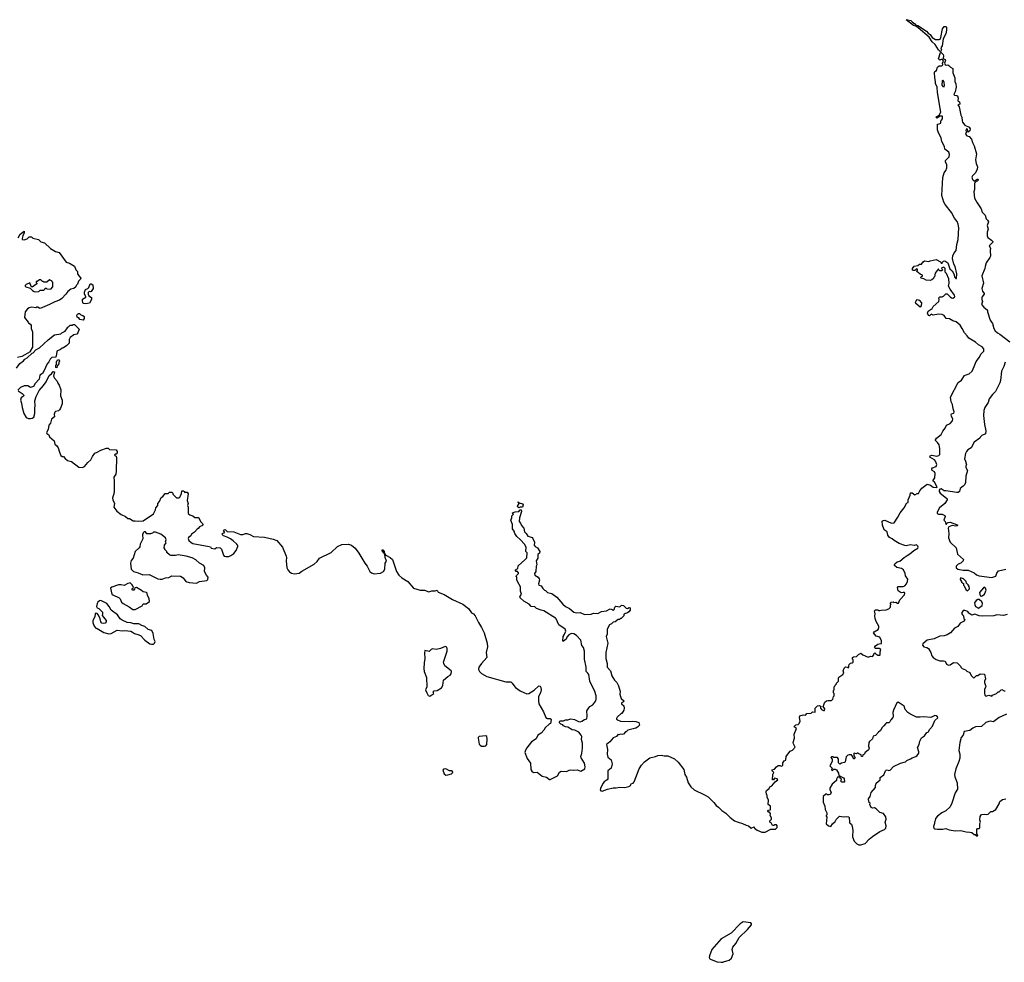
# Model space of a CAD drawing. Extents: x 2470790 to 2659118, y 702284 to 849036.
# Tile 20 of 154: x 2532325 to 2545797, y 727569 to 740459. Entities that reach past the tile are written whole.
import ezdxf

# ---------------------------------------------------------------- set-up
doc = ezdxf.new("R2010")
doc.units = 0

msp = doc.modelspace()

# ---------------------------------------------------------------- linework, layer by layer
at = {"layer": '0CON10XD'}
for points in [[(2544925, 740018), (2544895, 740047), (2544851, 740122), (2544811, 740155), (2544771, 740221), (2544619, 740349), (2544585, 740373), (2544555, 740379), (2544454, 740456), (2544475, 740459), (2544516, 740447), (2544535, 740428), (2544575, 740404), (2544591, 740381), (2544615, 740380), (2544731, 740301), (2544754, 740274), (2544784, 740255), (2544810, 740215), (2544855, 740188), (2544905, 740188), (2544918, 740195), (2544927, 740215), (2544950, 740335), (2544975, 740364), (2544998, 740365), (2545006, 740355), (2545007, 740315), (2544995, 740267), (2544962, 740198), (2544949, 740101), (2544931, 740075), (2544936, 740045), (2544931, 740031), (2544925, 740018)], [(2542155, 729486), (2542215, 729469), (2542265, 729443), (2542296, 729436), (2542335, 729403), (2542375, 729420), (2542380, 729405), (2542415, 729374), (2542479, 729349), (2542525, 729350), (2542601, 729389), (2542665, 729390), (2542688, 729412), (2542690, 729435), (2542678, 729448), (2542655, 729450), (2542645, 729440), (2542625, 729440), (2542608, 729478), (2542590, 729485), (2542590, 729505), (2542610, 729525), (2542610, 729545), (2542592, 729575), (2542600, 729605), (2542585, 729620), (2542565, 729620), (2542560, 729635), (2542573, 729647), (2542600, 729655), (2542600, 729705), (2542568, 729728), (2542572, 729785), (2542552, 729825), (2542552, 729855), (2542544, 729865), (2542540, 729905), (2542545, 729916), (2542580, 729945), (2542591, 729969), (2542617, 729983), (2542662, 730038), (2542697, 730065), (2542689, 730079), (2542655, 730086), (2542638, 730062), (2542624, 730064), (2542630, 730135), (2542646, 730165), (2542622, 730185), (2542621, 730199), (2542655, 730212), (2542678, 730242), (2542705, 730260), (2542725, 730262), (2542745, 730252), (2542765, 730260), (2542768, 730295), (2542785, 730322), (2542810, 730335), (2542812, 730385), (2542848, 730432), (2542865, 730458), (2542899, 730471), (2542937, 730513), (2542912, 730555), (2542908, 730575), (2542927, 730635), (2542921, 730689), (2542952, 730765), (2542925, 730783), (2542922, 730795), (2542945, 730818), (2542975, 730822), (2542992, 730835), (2543003, 730865), (2542993, 730915), (2543001, 730939), (2543045, 730952), (2543075, 730950), (2543095, 730970), (2543155, 730978), (2543175, 730992), (2543210, 730990), (2543210, 731045), (2543240, 731075), (2543265, 731082), (2543290, 731065), (2543282, 731058), (2543280, 731045), (2543295, 731028), (2543325, 731010), (2543338, 731012), (2543340, 731035), (2543320, 731065), (2543340, 731125), (2543365, 731146), (2543385, 731151), (2543432, 731148), (2543450, 731165), (2543458, 731202), (2543470, 731215), (2543470, 731245), (2543460, 731255), (2543460, 731285), (2543470, 731295), (2543470, 731335), (2543480, 731345), (2543482, 731358), (2543500, 731375), (2543500, 731385), (2543527, 731413), (2543528, 731455), (2543535, 731470), (2543586, 731504), (2543600, 731525), (2543592, 731555), (2543605, 731590), (2543625, 731610), (2543647, 731607), (2543655, 731600), (2543668, 731602), (2543668, 731625), (2543675, 731642), (2543695, 731660), (2543717, 731663), (2543730, 731675), (2543730, 731705), (2543720, 731715), (2543722, 731738), (2543735, 731748), (2543775, 731750), (2543801, 731779), (2543835, 731798), (2543863, 731773), (2543935, 731742), (2543965, 731757), (2543995, 731752), (2544012, 731775), (2544012, 731788), (2544025, 731800), (2544040, 731785), (2544065, 731770), (2544095, 731770), (2544100, 731775), (2544100, 731815), (2544110, 731845), (2544085, 731859), (2544035, 731858), (2544023, 731875), (2544034, 731896), (2544065, 731918), (2544084, 731926), (2544115, 731930), (2544118, 731965), (2544093, 732013), (2544045, 732030), (2544008, 732075), (2544015, 732090), (2544070, 732120), (2544082, 732145), (2544082, 732165), (2544045, 732230), (2544031, 732271), (2544027, 732305), (2544032, 732335), (2544020, 732375), (2544035, 732388), (2544065, 732388), (2544078, 732378), (2544095, 732378), (2544114, 732386), (2544182, 732388), (2544218, 732402), (2544240, 732425), (2544240, 732455), (2544250, 732465), (2544242, 732472), (2544240, 732485), (2544250, 732495), (2544275, 732500), (2544285, 732490), (2544315, 732492), (2544335, 732480), (2544348, 732482), (2544368, 732525), (2544430, 732595), (2544436, 732615), (2544430, 732625), (2544415, 732628), (2544385, 732620), (2544347, 732647), (2544334, 732696), (2544345, 732710), (2544415, 732708), (2544435, 732718), (2544457, 732743), (2544474, 732775), (2544475, 732810), (2544447, 732855), (2544441, 732885), (2544420, 732935), (2544392, 732952), (2544325, 732969), (2544296, 732995), (2544293, 733005), (2544300, 733020), (2544332, 733045), (2544368, 733055), (2544425, 733106), (2544467, 733133), (2544505, 733154), (2544558, 733202), (2544615, 733231), (2544620, 733245), (2544615, 733260), (2544595, 733276), (2544565, 733270), (2544515, 733277), (2544455, 733266), (2544435, 733269), (2544358, 733295), (2544288, 733338), (2544265, 733360), (2544225, 733378), (2544205, 733410), (2544193, 733455), (2544155, 733482), (2544147, 733495), (2544130, 733545), (2544128, 733602), (2544138, 733612), (2544164, 733614), (2544255, 733572), (2544291, 733579), (2544342, 733655), (2544374, 733716), (2544427, 733783), (2544465, 733850), (2544480, 733855), (2544482, 733895), (2544510, 733955), (2544515, 733990), (2544535, 733990), (2544575, 733962), (2544605, 733980), (2544625, 733980), (2544640, 734015), (2544668, 734052), (2544744, 734106), (2544788, 734095), (2544825, 734065), (2544875, 734060), (2544878, 734065), (2544840, 734135), (2544820, 734155), (2544848, 734195), (2544852, 734255), (2544843, 734275), (2544811, 734295), (2544807, 734315), (2544815, 734330), (2544865, 734347), (2544874, 734376), (2544855, 734422), (2544840, 734440), (2544780, 734475), (2544782, 734495), (2544805, 734502), (2544875, 734489), (2544902, 734498), (2544914, 734515), (2544916, 734595), (2544904, 734645), (2544885, 734678), (2544858, 734705), (2544857, 734715), (2544870, 734735), (2544934, 734786), (2544958, 734832), (2544990, 734875), (2545008, 734915), (2545055, 734937), (2545089, 734975), (2545093, 735003), (2545073, 735035), (2545071, 735059), (2545075, 735068), (2545105, 735080), (2545110, 735095), (2545096, 735136), (2545090, 735195), (2545068, 735235), (2545062, 735295), (2545165, 735498), (2545212, 735528), (2545253, 735595), (2545276, 735604), (2545315, 735614), (2545356, 735655), (2545386, 735715), (2545410, 735785), (2545460, 735845), (2545474, 735886), (2545518, 735925), (2545517, 735957), (2545494, 735984), (2545445, 736011), (2545401, 736051), (2545310, 736105), (2545288, 736138), (2545251, 736175), (2545222, 736235), (2545191, 736281), (2545138, 736328), (2545095, 736342), (2545049, 736369), (2545004, 736374), (2544975, 736412), (2544948, 736428), (2544896, 736434), (2544825, 736417), (2544795, 736430), (2544775, 736410), (2544762, 736415), (2544748, 736445), (2544757, 736473), (2544809, 736511), (2544824, 736536), (2544902, 736605), (2544908, 736635), (2544900, 736655), (2544915, 736670), (2544945, 736670), (2544965, 736680), (2544995, 736710), (2545015, 736710), (2545055, 736668), (2545075, 736657), (2545095, 736653), (2545116, 736664), (2545122, 736675), (2545115, 736690), (2545056, 736776), (2545033, 736815), (2545041, 736855), (2545037, 736915), (2545007, 736987), (2544990, 737005), (2544990, 737055), (2544970, 737075), (2544942, 737068), (2544940, 737055), (2544948, 737048), (2544950, 737035), (2544937, 737023), (2544913, 737023), (2544900, 737035), (2544898, 737048), (2544892, 737048), (2544850, 736995), (2544840, 736945), (2544832, 736938), (2544828, 736922), (2544805, 736900), (2544785, 736892), (2544728, 736898), (2544697, 736917), (2544660, 736925), (2544650, 736935), (2544662, 736948), (2544678, 736952), (2544680, 736965), (2544645, 736980), (2544600, 737015), (2544600, 737025), (2544610, 737035), (2544608, 737048), (2544595, 737050), (2544575, 737030), (2544555, 737028), (2544543, 737035), (2544543, 737055), (2544562, 737088), (2544615, 737100), (2544635, 737118), (2544662, 737118), (2544685, 737150), (2544705, 737160), (2544765, 737152), (2544785, 737162), (2544865, 737180), (2544925, 737150), (2544935, 737130), (2544945, 737130), (2544950, 737145), (2544963, 737157), (2544985, 737160), (2545023, 737135), (2545054, 737054), (2545084, 737025), (2545106, 736985), (2545120, 736935), (2545135, 736920), (2545145, 736920), (2545149, 736985), (2545124, 737085), (2545107, 737115), (2545090, 737195), (2545095, 737232), (2545111, 737269), (2545137, 737303), (2545144, 737346), (2545147, 737383), (2545168, 737455), (2545173, 737613), (2545164, 737665), (2545150, 737700), (2545115, 737744), (2545075, 737824), (2544990, 737930), (2544972, 737965), (2544944, 738054), (2544955, 738300), (2544974, 738365), (2544997, 738395), (2545013, 738435), (2545012, 738475), (2544993, 738515), (2544992, 738535), (2545043, 738585), (2545048, 738615), (2545038, 738648), (2544985, 738688), (2544977, 738725), (2544944, 738795), (2544932, 738845), (2544895, 738913), (2544881, 738955), (2544885, 739030), (2544907, 739033), (2544930, 739045), (2544930, 739075), (2544938, 739085), (2544950, 739105), (2544950, 739135), (2544945, 739140), (2544918, 739142), (2544875, 739112), (2544862, 739125), (2544907, 739153), (2544931, 739195), (2544881, 739465), (2544878, 739538), (2544854, 739585), (2544857, 739615), (2544846, 739665), (2544842, 739735), (2544845, 739750), (2544870, 739765), (2544885, 739810), (2544905, 739830), (2544942, 739828), (2544956, 739844), (2544953, 739865), (2544963, 739887), (2544955, 739912), (2544945, 739918), (2544915, 739907), (2544899, 739925), (2544925, 740012), (2544935, 740011), (2544959, 739985), (2544964, 739965), (2544960, 739930), (2544989, 739915), (2544991, 739905), (2544980, 739865), (2544990, 739840), (2545005, 739837), (2545025, 739842), (2545040, 739835), (2545061, 739811), (2545095, 739790), (2545091, 739731), (2545122, 739662), (2545120, 739615), (2545135, 739580), (2545138, 739535), (2545126, 739474), (2545107, 739435), (2545115, 739427), (2545145, 739424), (2545156, 739416), (2545166, 739385), (2545160, 739355), (2545167, 739347)], [(2544975, 739543), (2544981, 739565), (2544975, 739602), (2544966, 739625), (2544955, 739632), (2544947, 739623), (2544943, 739565), (2544955, 739546), (2544975, 739543)], [(2545167, 739347), (2545182, 739335), (2545190, 739305), (2545160, 739295), (2545179, 739269), (2545204, 739155), (2545218, 739125), (2545220, 739075), (2545227, 739057), (2545256, 739016), (2545315, 738990), (2545329, 738965), (2545325, 738940), (2545305, 738920), (2545295, 738960), (2545285, 738968), (2545275, 738960), (2545272, 738945), (2545280, 738925), (2545268, 738895), (2545285, 738873), (2545315, 738860), (2545348, 738825), (2545360, 738780), (2545384, 738735), (2545418, 738625), (2545405, 738545), (2545412, 738492), (2545429, 738445), (2545426, 738415), (2545404, 738365), (2545364, 738326), (2545354, 738305), (2545362, 738272), (2545385, 738250), (2545425, 738278), (2545435, 738280), (2545440, 738275), (2545440, 738265), (2545425, 738250), (2545412, 738248), (2545390, 738225), (2545391, 738135), (2545380, 738105), (2545388, 738018), (2545424, 737954), (2545481, 737875), (2545496, 737826), (2545537, 737785), (2545548, 737738), (2545565, 737719), (2545579, 737695), (2545564, 737644), (2545577, 737595), (2545563, 737555), (2545562, 737505), (2545572, 737482), (2545624, 737445), (2545638, 737425), (2545638, 737415), (2545592, 737365), (2545607, 737335), (2545602, 737305), (2545607, 737225), (2545601, 737205), (2545551, 737135), (2545534, 737085), (2545533, 737055), (2545491, 736955), (2545511, 736855), (2545488, 736785), (2545497, 736747), (2545520, 736715), (2545520, 736705), (2545491, 736665), (2545491, 736635), (2545500, 736605), (2545486, 736565), (2545515, 736529), (2545565, 736488), (2545567, 736465), (2545602, 736352), (2545637, 736305), (2545656, 736235), (2545672, 736205), (2545704, 736175), (2545738, 736158), (2545872, 736055)], [(2532305, 737477), (2532332, 737528), (2532385, 737567), (2532386, 737544), (2532368, 737505), (2532357, 737465), (2532360, 737455), (2532385, 737450), (2532425, 737462), (2532455, 737488), (2532485, 737488), (2532503, 737473), (2532582, 737455), (2532612, 737422), (2532665, 737408), (2532745, 737330), (2532815, 737290), (2532865, 737274), (2532963, 737145), (2533005, 737130), (2533075, 737088), (2533095, 737040), (2533118, 737015), (2533118, 736985), (2533132, 736955), (2533160, 736925), (2533158, 736912), (2533130, 736885), (2533117, 736843), (2533100, 736825), (2533092, 736805), (2533066, 736784), (2533026, 736774), (2532985, 736743), (2532958, 736705), (2532902, 736648), (2532868, 736625), (2532805, 736602), (2532734, 736566), (2532605, 736512), (2532593, 736513), (2532575, 736528), (2532553, 736527), (2532545, 736520), (2532485, 736527), (2532455, 736519), (2532430, 736505), (2532400, 736465), (2532391, 736385), (2532440, 736325), (2532445, 736310), (2532455, 736310), (2532480, 736285), (2532482, 736235), (2532502, 736192), (2532499, 735981), (2532470, 735925), (2532470, 735915), (2532355, 735852), (2532295, 735840)], [(2532545, 736738), (2532585, 736740), (2532605, 736760), (2532655, 736760), (2532670, 736775), (2532675, 736790), (2532685, 736790), (2532695, 736780), (2532750, 736775), (2532780, 736805), (2532780, 736865), (2532770, 736875), (2532770, 736885), (2532735, 736900), (2532695, 736872), (2532655, 736870), (2532645, 736880), (2532635, 736880), (2532615, 736900), (2532595, 736900), (2532565, 736880), (2532552, 736878), (2532550, 736865), (2532560, 736855), (2532560, 736845), (2532495, 736800), (2532482, 736812), (2532465, 736860), (2532415, 736840), (2532400, 736825), (2532400, 736815), (2532410, 736805), (2532468, 736788), (2532500, 736755), (2532525, 736742), (2532545, 736738)], [(2533225, 736573), (2533197, 736577), (2533188, 736588), (2533183, 736617), (2533185, 736638), (2533230, 736665), (2533230, 736675), (2533210, 736705), (2533212, 736735), (2533225, 736770), (2533257, 736783), (2533273, 736797), (2533290, 736845), (2533305, 736848), (2533326, 736835), (2533331, 736785), (2533305, 736742), (2533295, 736738), (2533275, 736740), (2533262, 736728), (2533260, 736705), (2533270, 736685), (2533308, 736658), (2533309, 736635), (2533278, 736582), (2533225, 736573)], [(2544645, 736530), (2544588, 736578), (2544584, 736595), (2544589, 736615), (2544605, 736632), (2544632, 736625), (2544662, 736585), (2544660, 736545), (2544645, 736530)], [(2533195, 736352), (2533148, 736358), (2533135, 736380), (2533125, 736380), (2533112, 736392), (2533108, 736415), (2533117, 736433), (2533128, 736442), (2533142, 736442), (2533163, 736423), (2533190, 736415), (2533205, 736400), (2533209, 736371), (2533195, 736352)], [(2532280, 735695), (2532325, 735758), (2532376, 735794), (2532394, 735816), (2532428, 735835), (2532495, 735900), (2532510, 735905), (2532548, 735945), (2532595, 735973), (2532715, 736083), (2532802, 736148), (2532887, 736163), (2532903, 736177), (2532945, 736200), (2532980, 736245), (2532980, 736255), (2532995, 736260), (2533015, 736280), (2533045, 736280), (2533055, 736290), (2533075, 736290), (2533140, 736225), (2533122, 736175), (2533105, 736160), (2533065, 736148), (2533017, 736113), (2533002, 736085), (2533000, 736035), (2532968, 736002), (2532926, 735974), (2532904, 735966), (2532885, 735948), (2532832, 735928), (2532830, 735885), (2532818, 735842), (2532765, 735840), (2532740, 735815), (2532725, 735780), (2532700, 735755), (2532657, 735655), (2532635, 735620), (2532602, 735598), (2532590, 735545), (2532538, 735485), (2532512, 735445), (2532475, 735428), (2532435, 735450), (2532385, 735450), (2532335, 735428), (2532300, 735395)], [(2532835, 735700), (2532820, 735705), (2532820, 735735), (2532830, 735745), (2532830, 735785), (2532838, 735792), (2532842, 735808), (2532865, 735810), (2532870, 735785), (2532860, 735775), (2532860, 735755), (2532840, 735725), (2532835, 735700)], [(2545809, 735775), (2545792, 735715), (2545759, 735655), (2545746, 735525), (2545738, 735495), (2545679, 735375), (2545636, 735334), (2545588, 735275), (2545576, 735225), (2545532, 735158), (2545519, 735115), (2545511, 735045), (2545526, 734925), (2545546, 734835), (2545540, 734795), (2545490, 734775), (2545470, 734755), (2545462, 734735), (2545387, 734683), (2545345, 734605), (2545299, 734575), (2545279, 734555), (2545266, 734525), (2545254, 734455), (2545265, 734420), (2545277, 734395), (2545273, 734383), (2545280, 734375), (2545270, 734355), (2545272, 734335), (2545292, 734295), (2545269, 734215), (2545265, 734130), (2545256, 734104), (2545235, 734078), (2545194, 734046), (2545182, 734005), (2545165, 733994), (2545146, 733994), (2544995, 734016), (2544975, 734014), (2544935, 734043), (2544913, 734037), (2544907, 734025), (2544908, 734005), (2544919, 733985), (2545006, 733915), (2545016, 733905), (2545016, 733895), (2544985, 733844), (2544909, 733785), (2544880, 733725), (2544880, 733705), (2544895, 733698), (2544949, 733699), (2544985, 733680), (2544986, 733664), (2544972, 733615), (2544987, 733597), (2544995, 733560), (2545005, 733560), (2545012, 733575), (2545027, 733583), (2545055, 733586), (2545145, 733557), (2545162, 733545), (2545154, 733536), (2545135, 733532), (2545085, 733540), (2545036, 733525), (2545030, 733505), (2545040, 733435), (2545032, 733375), (2545055, 733315), (2545140, 733235), (2545159, 733149), (2545237, 733077), (2545235, 733060), (2545203, 733027), (2545168, 733012), (2545140, 732985), (2545140, 732965), (2545160, 732945), (2545235, 732932), (2545302, 732932), (2545385, 732893), (2545415, 732869), (2545455, 732854), (2545625, 732830), (2545680, 732850), (2545695, 732892), (2545716, 732924), (2545816, 732944)], [(2532304, 735384), (2532359, 735349), (2532380, 735325), (2532375, 735310), (2532345, 735290), (2532338, 735255), (2532350, 735215), (2532358, 735155), (2532382, 735075), (2532415, 735018), (2532444, 735004), (2532475, 735004), (2532495, 735009), (2532517, 735025), (2532534, 735076), (2532531, 735141), (2532538, 735185), (2532532, 735248), (2532550, 735305), (2532592, 735388), (2532653, 735455), (2532687, 735505), (2532727, 735593), (2532760, 735615), (2532785, 735650), (2532800, 735645), (2532788, 735585), (2532799, 735559), (2532838, 735518), (2532845, 735490), (2532865, 735460), (2532888, 735398), (2532882, 735315), (2532906, 735256), (2532906, 735204), (2532884, 735146), (2532868, 735122), (2532858, 735112), (2532815, 735099), (2532805, 735090), (2532798, 735065), (2532800, 735030), (2532759, 734995), (2532745, 734942), (2532726, 734915), (2532716, 734854), (2532691, 734815), (2532695, 734801), (2532722, 734782), (2532734, 734754), (2532795, 734700), (2532808, 734655), (2532835, 734631), (2532851, 734605), (2532869, 734545), (2532890, 734500), (2532905, 734488), (2532925, 734484), (2532949, 734459), (2532980, 734430), (2533035, 734418), (2533135, 734342), (2533185, 734336), (2533211, 734349), (2533256, 734405), (2533300, 734440), (2533320, 734485), (2533355, 734533), (2533385, 734543), (2533435, 734573), (2533515, 734600), (2533535, 734600), (2533555, 734582), (2533646, 734576), (2533660, 734555), (2533657, 734535), (2533645, 734518), (2533633, 734517), (2533624, 734505), (2533630, 734495), (2533645, 734490), (2533650, 734470), (2533644, 734286), (2533639, 734245), (2533614, 734205), (2533619, 734155), (2533616, 733995), (2533596, 733915), (2533598, 733895), (2533624, 733845), (2533613, 733795), (2533655, 733740), (2533715, 733691), (2533774, 733664), (2533805, 733640), (2533826, 733636), (2533878, 733608), (2533905, 733606), (2533945, 733600), (2534015, 733606), (2534158, 733702), (2534183, 733757), (2534189, 733785), (2534214, 733815), (2534217, 733845), (2534238, 733872), (2534262, 733925), (2534285, 733938), (2534315, 733978), (2534355, 733980), (2534375, 734000), (2534405, 734000), (2534420, 733985), (2534422, 733972), (2534472, 733922), (2534505, 733920), (2534520, 733935), (2534520, 733945), (2534540, 733975), (2534542, 734018), (2534567, 734017), (2534578, 734008), (2534582, 733992), (2534595, 734000), (2534615, 733998), (2534628, 733975), (2534617, 733885), (2534632, 733845), (2534620, 733815), (2534628, 733795), (2534628, 733715), (2534632, 733705), (2534655, 733690), (2534696, 733676), (2534723, 733653), (2534765, 733652), (2534778, 733645), (2534800, 733595), (2534825, 733570), (2534830, 733555), (2534825, 733542), (2534784, 733526), (2534769, 733501), (2534755, 733492), (2534719, 733451), (2534678, 733425), (2534665, 733400), (2534635, 733380), (2534630, 733365), (2534640, 733335), (2534670, 733310), (2534695, 733298), (2534916, 733256), (2534935, 733250), (2534944, 733234), (2534994, 733224)], [(2539155, 733782), (2539140, 733795), (2539138, 733805), (2539160, 733845), (2539145, 733860), (2539145, 733868), (2539160, 733850), (2539207, 733837), (2539214, 733824), (2539205, 733791), (2539175, 733792), (2539155, 733782)], [(2534994, 733224), (2535018, 733242), (2535069, 733239), (2535087, 733217), (2535112, 733135), (2535125, 733123), (2535147, 733117), (2535185, 733118), (2535216, 733134), (2535255, 733160), (2535285, 733200), (2535308, 733255), (2535308, 733268), (2535297, 733285), (2535245, 733333), (2535208, 733358), (2535165, 733382), (2535115, 733400), (2535090, 733425), (2535103, 733437), (2535130, 733445), (2535114, 733475), (2535122, 733485), (2535135, 733486), (2535165, 733460), (2535255, 733454), (2535345, 733421), (2535379, 733421), (2535415, 733434), (2535435, 733433), (2535475, 733420), (2535525, 733391), (2535673, 733383), (2535795, 733357), (2535845, 733336), (2535921, 733245), (2535971, 733125), (2535975, 733105), (2535971, 733061), (2535980, 732965), (2535993, 732935), (2536015, 732910), (2536045, 732892), (2536085, 732881), (2536149, 732891), (2536185, 732918), (2536356, 733014), (2536395, 733050), (2536429, 733095), (2536586, 733174), (2536675, 733257), (2536735, 733284), (2536825, 733285), (2536865, 733272), (2536915, 733233), (2536965, 733165), (2537048, 733028), (2537081, 732985), (2537115, 732915), (2537137, 732897), (2537175, 732881), (2537261, 732891), (2537302, 732915), (2537323, 732943), (2537327, 733025), (2537342, 733055), (2537324, 733105), (2537320, 733150), (2537315, 733150), (2537312, 733162), (2537286, 733195), (2537285, 733210), (2537295, 733210), (2537313, 733185), (2537318, 733158), (2537330, 733135), (2537345, 733132), (2537395, 733104), (2537426, 733075), (2537482, 732915), (2537511, 732865), (2537555, 732828), (2537635, 732778), (2537714, 732684), (2537805, 732656), (2537865, 732659), (2537925, 732634), (2537963, 732647), (2538012, 732648), (2538035, 732660), (2538052, 732632), (2538135, 732600), (2538245, 732532), (2538387, 732465), (2538465, 732406), (2538509, 732349), (2538534, 732335), (2538557, 732305), (2538601, 732215), (2538645, 732149), (2538682, 732075), (2538722, 731935), (2538724, 731884), (2538709, 731805), (2538719, 731735), (2538645, 731654), (2538609, 731605), (2538602, 731575), (2538615, 731546), (2538645, 731518), (2538715, 731479), (2538975, 731402), (2539045, 731404), (2539065, 731387), (2539084, 731354), (2539111, 731325), (2539175, 731280), (2539222, 731258), (2539265, 731241), (2539292, 731245), (2539365, 731290), (2539425, 731347), (2539435, 731350), (2539445, 731343), (2539456, 731326), (2539459, 731295), (2539449, 731255), (2539423, 731205), (2539422, 731145), (2539429, 731105), (2539492, 730995), (2539525, 730917), (2539545, 730903), (2539582, 730902), (2539597, 730885), (2539590, 730835), (2539572, 730828), (2539516, 730775), (2539496, 730744), (2539458, 730702), (2539415, 730675), (2539392, 730625), (2539330, 730585), (2539265, 730503), (2539245, 730468), (2539238, 730438), (2539269, 730355), (2539312, 730292), (2539321, 730205), (2539331, 730181), (2539355, 730166), (2539405, 730170), (2539475, 730114), (2539532, 730102), (2539575, 730069), (2539585, 730069), (2539683, 730117), (2539712, 730168), (2539735, 730182), (2539805, 730178), (2539843, 730197), (2539865, 730202), (2539905, 730194), (2539955, 730200), (2540005, 730184), (2540056, 730215), (2540064, 730244), (2540055, 730292), (2540009, 730365), (2540002, 730385), (2540016, 730425), (2540026, 730495), (2540026, 730565), (2540014, 730615), (2540016, 730655), (2540009, 730675), (2539975, 730716), (2539920, 730745), (2539885, 730750), (2539825, 730782), (2539795, 730788), (2539765, 730802), (2539755, 730818), (2539730, 730825), (2539713, 730843), (2539710, 730855), (2539714, 730866), (2539725, 730872), (2539765, 730870), (2539795, 730883), (2539825, 730883), (2539865, 730897), (2539915, 730888), (2539972, 730862), (2539995, 730859), (2540017, 730865), (2540055, 730891), (2540085, 730898), (2540090, 730935), (2540084, 731006), (2540112, 731048), (2540124, 731066), (2540165, 731090), (2540206, 731144), (2540212, 731165), (2540214, 731215), (2540195, 731273), (2540124, 731415), (2540112, 731505), (2540100, 731525), (2540076, 731546), (2540078, 731605), (2540054, 731715), (2540053, 731825), (2540039, 731875), (2540015, 731900), (2540005, 731973), (2539945, 732038), (2539905, 732059), (2539875, 732064), (2539840, 732045), (2539813, 732017), (2539801, 731989), (2539765, 731960), (2539755, 731960), (2539760, 732025), (2539777, 732045), (2539799, 732095), (2539790, 732125), (2539704, 732184), (2539666, 732266), (2539656, 732276), (2539495, 732373), (2539460, 732385), (2539395, 732408), (2539375, 732430), (2539324, 732434), (2539296, 732466), (2539225, 732508), (2539174, 732555), (2539170, 732565), (2539189, 732605), (2539179, 732645), (2539179, 732705), (2539138, 732775), (2539128, 732798), (2539127, 732837), (2539120, 732845), (2539122, 732858), (2539150, 732885), (2539150, 732895), (2539135, 732912), (2539120, 732915), (2539110, 732925), (2539110, 732935), (2539140, 732955), (2539145, 732990), (2539239, 733071), (2539265, 733100), (2539267, 733167), (2539252, 733185), (2539253, 733245), (2539232, 733285), (2539178, 733348), (2539125, 733390), (2539098, 733435), (2539093, 733465), (2539068, 733495), (2539070, 733555), (2539044, 733615), (2539058, 733645), (2539060, 733675), (2539080, 733695), (2539072, 733702), (2539070, 733715), (2539105, 733728), (2539155, 733732), (2539172, 733758), (2539188, 733758), (2539192, 733735), (2539164, 733646), (2539157, 733595), (2539177, 733575), (2539191, 733541), (2539221, 733505), (2539230, 733455), (2539257, 733435), (2539278, 733395), (2539310, 733385), (2539335, 733378), (2539346, 733366), (2539370, 733315), (2539364, 733274), (2539380, 733255), (2539410, 733235), (2539443, 733185), (2539437, 733165), (2539414, 733146), (2539416, 733095), (2539391, 733059), (2539401, 733005), (2539392, 732985), (2539386, 732915), (2539369, 732885), (2539373, 732865), (2539417, 732837), (2539434, 732815), (2539436, 732794), (2539422, 732745), (2539430, 732725), (2539460, 732715), (2539485, 732680), (2539505, 732660), (2539520, 732655), (2539548, 732625), (2539605, 732610), (2539675, 732560), (2539755, 732467), (2539792, 732435), (2539846, 732406), (2539905, 732358), (2539945, 732350), (2539992, 732352), (2540055, 732326), (2540145, 732330), (2540175, 732342), (2540235, 732340), (2540286, 732364), (2540355, 732377), (2540405, 732401), (2540430, 732395), (2540445, 732380), (2540460, 732395), (2540470, 732425), (2540483, 732437), (2540535, 732432), (2540558, 732452), (2540588, 732448), (2540625, 732412), (2540642, 732408), (2540665, 732420), (2540680, 732415), (2540678, 732385), (2540659, 732361), (2540642, 732348), (2540600, 732335), (2540590, 732325), (2540590, 732305), (2540555, 732270), (2540545, 732270), (2540532, 732258), (2540513, 732257), (2540475, 732223), (2540445, 732218), (2540424, 732196), (2540397, 732183), (2540363, 732125), (2540361, 732055), (2540351, 732025), (2540371, 731935), (2540344, 731805), (2540344, 731724), (2540364, 731656), (2540364, 731605), (2540408, 731555), (2540427, 731485), (2540465, 731428), (2540496, 731396), (2540520, 731350), (2540542, 731272), (2540538, 731235), (2540544, 731204), (2540557, 731177), (2540590, 731145), (2540588, 731132), (2540560, 731115), (2540560, 731105), (2540590, 731075), (2540598, 731045), (2540590, 731015), (2540565, 730970), (2540555, 730970), (2540501, 730919), (2540490, 730905), (2540490, 730895), (2540503, 730883), (2540545, 730868), (2540665, 730862), (2540715, 730867), (2540755, 730862), (2540795, 730850), (2540807, 730813), (2540778, 730782), (2540755, 730772), (2540648, 730742), (2540625, 730720), (2540615, 730720), (2540585, 730690), (2540567, 730683), (2540545, 730688), (2540525, 730680), (2540515, 730690), (2540490, 730655), (2540445, 730640), (2540398, 730582), (2540352, 730545), (2540370, 730480), (2540364, 730415), (2540373, 730375), (2540417, 730337), (2540432, 730285), (2540418, 730225), (2540373, 730185), (2540374, 730076), (2540365, 730062), (2540323, 730037), (2540302, 730015), (2540271, 729945), (2540269, 729925), (2540278, 729915), (2540295, 729911), (2540366, 729936), (2540445, 729954), (2540485, 729953), (2540535, 729966), (2540605, 729960), (2540662, 729972), (2540677, 729983), (2540695, 730012), (2540720, 730020), (2540734, 730036), (2540799, 730215), (2540834, 730265), (2540875, 730312), (2540945, 730365), (2541025, 730383), (2541055, 730399), (2541105, 730403), (2541145, 730393), (2541195, 730392), (2541285, 730352), (2541335, 730304), (2541411, 730205), (2541427, 730135), (2541451, 730101), (2541472, 730025), (2541509, 729969), (2541555, 729929), (2541695, 729861), (2541745, 729830), (2541825, 729754), (2541853, 729713), (2541885, 729692), (2541934, 729644), (2541985, 729609), (2542045, 729550), (2542106, 729505), (2542155, 729486)], [(2534745, 732754), (2534785, 732778), (2534885, 732790), (2534898, 732802), (2534906, 732835), (2534880, 732865), (2534852, 732915), (2534859, 732965), (2534846, 732996), (2534785, 733028), (2534735, 733072), (2534685, 733098), (2534605, 733122), (2534495, 733142), (2534455, 733132), (2534395, 733132), (2534375, 733140), (2534340, 733175), (2534337, 733187), (2534310, 733215), (2534310, 733225), (2534300, 733235), (2534308, 733272), (2534330, 733305), (2534322, 733325), (2534330, 733345), (2534318, 733375), (2534255, 733422), (2534185, 733450), (2534155, 733450), (2534142, 733438), (2534115, 733430), (2534065, 733430), (2534045, 733457), (2534030, 733455), (2534015, 733442), (2534004, 733415), (2534009, 733361), (2533975, 733287), (2533968, 733252), (2533958, 733235), (2533904, 733186), (2533877, 733095), (2533851, 733065), (2533842, 733025), (2533848, 732945), (2533881, 732911), (2533945, 732896), (2534008, 732868), (2534095, 732871), (2534215, 732813), (2534245, 732807), (2534273, 732807), (2534320, 732825), (2534365, 732832), (2534405, 732853), (2534525, 732849), (2534561, 732825), (2534596, 732776), (2534644, 732764), (2534745, 732754)], [(2533905, 732393), (2534000, 732445), (2534015, 732470), (2534055, 732473), (2534100, 732505), (2534098, 732545), (2534072, 732585), (2534068, 732618), (2534060, 732625), (2534013, 732633), (2533990, 732655), (2533925, 732692), (2533902, 732688), (2533895, 732670), (2533885, 732660), (2533875, 732660), (2533860, 732675), (2533880, 732695), (2533872, 732715), (2533863, 732733), (2533835, 732758), (2533805, 732750), (2533755, 732720), (2533715, 732731), (2533675, 732729), (2533585, 732699), (2533567, 732685), (2533588, 732605), (2533598, 732595), (2533684, 732554), (2533698, 732538), (2533716, 732495), (2533740, 732475), (2533825, 732431), (2533875, 732394), (2533905, 732393)], [(2545295, 732650), (2545320, 732675), (2545317, 732707), (2545305, 732730), (2545282, 732752), (2545275, 732778), (2545238, 732815), (2545200, 732825), (2545192, 732805), (2545210, 732775), (2545210, 732765), (2545238, 732748), (2545240, 732725), (2545248, 732718), (2545270, 732665), (2545295, 732650)], [(2545485, 732578), (2545495, 732582), (2545528, 732605), (2545542, 732635), (2545547, 732657), (2545540, 732685), (2545527, 732697), (2545512, 732688), (2545458, 732625), (2545465, 732580), (2545485, 732578)], [(2534129, 731919), (2534155, 731921), (2534171, 731935), (2534177, 731955), (2534164, 731984), (2534151, 732065), (2534133, 732105), (2534085, 732122), (2534039, 732159), (2533994, 732174), (2533955, 732199), (2533888, 732198), (2533845, 732212), (2533795, 732214), (2533725, 732246), (2533702, 732265), (2533661, 732321), (2533578, 732385), (2533550, 732435), (2533519, 732475), (2533435, 732517), (2533415, 732511), (2533394, 732495), (2533383, 732475), (2533376, 732435), (2533386, 732416), (2533408, 732405), (2533456, 732356), (2533460, 732335), (2533453, 732313), (2533507, 732245), (2533510, 732225), (2533494, 732206), (2533475, 732200), (2533448, 732208), (2533437, 732225), (2533426, 732266), (2533404, 732314), (2533385, 732338), (2533365, 732342), (2533358, 732335), (2533352, 732295), (2533328, 732245), (2533327, 732215), (2533342, 732165), (2533369, 732139), (2533384, 732134), (2533475, 732081), (2533545, 732060), (2533576, 732064), (2533657, 732113), (2533725, 732101), (2533765, 732106), (2533846, 732096), (2533870, 732085), (2533895, 732064), (2533943, 732053), (2533977, 732037), (2534035, 731976), (2534106, 731926), (2534129, 731919)], [(2545445, 732412), (2545495, 732450), (2545500, 732475), (2545489, 732499), (2545455, 732530), (2545435, 732530), (2545410, 732515), (2545390, 732485), (2545392, 732458), (2545402, 732435), (2545445, 732412)], [(2545835, 732323), (2545785, 732312), (2545695, 732319), (2545655, 732306), (2545494, 732304), (2545455, 732309), (2545395, 732331), (2545355, 732318), (2545314, 732344), (2545300, 732365), (2545259, 732379), (2545235, 732380), (2545213, 732345), (2545225, 732320), (2545240, 732305), (2545242, 732265), (2545258, 732255), (2545250, 732235), (2545195, 732208), (2545160, 732160), (2545115, 732137), (2545059, 732075), (2545015, 732046), (2544975, 732034), (2544915, 732030), (2544836, 731994), (2544744, 731975), (2544682, 731925), (2544679, 731905), (2544696, 731884), (2544735, 731874), (2544760, 731860), (2544793, 731805), (2544805, 731760), (2544825, 731737), (2544865, 731710), (2544915, 731690), (2544965, 731691), (2544990, 731685), (2545008, 731645), (2545035, 731633), (2545055, 731637), (2545101, 731669), (2545152, 731662), (2545198, 731618), (2545203, 731603), (2545220, 731585), (2545265, 731568), (2545285, 731548), (2545325, 731530), (2545345, 731490), (2545375, 731460), (2545390, 731465), (2545415, 731490), (2545435, 731492), (2545465, 731512), (2545528, 731508), (2545540, 731445), (2545528, 731415), (2545528, 731395), (2545542, 731355), (2545543, 731335), (2545528, 731302), (2545528, 731255), (2545533, 731223), (2545545, 731210), (2545585, 731222), (2545625, 731210), (2545635, 731220), (2545690, 731245), (2545713, 731267), (2545725, 731268), (2545753, 731297), (2545765, 731298), (2545795, 731280), (2545807, 731283)], [(2537935, 731210), (2537990, 731245), (2537983, 731265), (2537995, 731283), (2538035, 731287), (2538097, 731323), (2538116, 731355), (2538124, 731426), (2538183, 731477), (2538215, 731496), (2538228, 731515), (2538233, 731545), (2538227, 731555), (2538144, 731624), (2538127, 731655), (2538126, 731675), (2538174, 731825), (2538175, 731855), (2538168, 731878), (2538145, 731889), (2538085, 731861), (2538025, 731846), (2537975, 731856), (2537955, 731847), (2537929, 731821), (2537870, 731835), (2537864, 731795), (2537870, 731725), (2537858, 731665), (2537853, 731587), (2537858, 731545), (2537892, 731465), (2537894, 731335), (2537879, 731295), (2537894, 731256), (2537915, 731218), (2537935, 731210)], [(2543835, 729174), (2543894, 729195), (2543948, 729252), (2543992, 729288), (2544093, 729357), (2544157, 729385), (2544178, 729405), (2544180, 729435), (2544168, 729485), (2544179, 729525), (2544175, 729558), (2544143, 729603), (2544095, 729618), (2544045, 729668), (2544019, 729679), (2543995, 729678), (2543977, 729687), (2543958, 729725), (2543960, 729745), (2543950, 729755), (2543940, 729795), (2543940, 729805), (2543963, 729835), (2543975, 729890), (2544035, 729960), (2544034, 729985), (2544045, 730018), (2544100, 730065), (2544100, 730095), (2544149, 730131), (2544172, 730185), (2544182, 730195), (2544195, 730200), (2544215, 730193), (2544235, 730196), (2544282, 730245), (2544376, 730294), (2544445, 730310), (2544465, 730329), (2544515, 730351), (2544535, 730366), (2544586, 730384), (2544605, 730398), (2544627, 730427), (2544628, 730445), (2544609, 730505), (2544632, 730545), (2544642, 730595), (2544665, 730640), (2544703, 730667), (2544735, 730712), (2544754, 730716), (2544762, 730725), (2544778, 730755), (2544814, 730796), (2544846, 730875), (2544886, 730914), (2544884, 730924), (2544865, 730939), (2544845, 730944), (2544792, 730918), (2544695, 730926), (2544645, 730919), (2544595, 730923), (2544505, 730965), (2544477, 730985), (2544440, 731025), (2544425, 731073), (2544345, 731128), (2544323, 731107), (2544280, 731015), (2544273, 730985), (2544277, 730933), (2544270, 730915), (2544244, 730886), (2544232, 730855), (2544215, 730842), (2544185, 730842), (2544174, 730836), (2544149, 730801), (2544125, 730780), (2544103, 730737), (2544074, 730716), (2544035, 730672), (2544005, 730660), (2543993, 730627), (2543951, 730589), (2543942, 730575), (2543937, 730525), (2543947, 730495), (2543938, 730475), (2543890, 730435), (2543890, 730425), (2543875, 730410), (2543862, 730408), (2543858, 730382), (2543842, 730382), (2543838, 730408), (2543805, 730420), (2543795, 730430), (2543785, 730430), (2543775, 730420), (2543745, 730430), (2543740, 730425), (2543740, 730395), (2543758, 730365), (2543745, 730350), (2543735, 730350), (2543730, 730375), (2543710, 730395), (2543708, 730408), (2543673, 730407), (2543655, 730400), (2543633, 730377), (2543619, 730311), (2543609, 730301), (2543568, 730292), (2543545, 730280), (2543528, 730298), (2543530, 730345), (2543515, 730370), (2543465, 730370), (2543455, 730380), (2543435, 730380), (2543422, 730368), (2543440, 730345), (2543440, 730315), (2543410, 730255), (2543440, 730225), (2543432, 730202), (2543445, 730192), (2543465, 730210), (2543485, 730210), (2543500, 730200), (2543527, 730157), (2543532, 730122), (2543545, 730120), (2543552, 730112), (2543595, 730092), (2543608, 730078), (2543610, 730035), (2543605, 730030), (2543575, 730030), (2543560, 730045), (2543568, 730075), (2543558, 730088), (2543545, 730100), (2543515, 730100), (2543500, 730075), (2543500, 730055), (2543444, 730006), (2543408, 729952), (2543408, 729925), (2543428, 729895), (2543420, 729870), (2543395, 729858), (2543378, 729858), (2543365, 729870), (2543355, 729870), (2543320, 729835), (2543317, 729757), (2543342, 729702), (2543345, 729660), (2543370, 729615), (2543370, 729585), (2543360, 729575), (2543360, 729565), (2543370, 729555), (2543362, 729462), (2543393, 729433), (2543422, 729428), (2543447, 729463), (2543482, 729495), (2543497, 729523), (2543543, 729567), (2543595, 729560), (2543633, 729563), (2543665, 729558), (2543675, 729550), (2543680, 729485), (2543685, 729472), (2543706, 729456), (2543714, 729424), (2543723, 729375), (2543718, 729285), (2543743, 729223), (2543778, 729188), (2543808, 729175), (2543835, 729174)], [(2545826, 730964), (2545726, 730915), (2545655, 730864), (2545645, 730859), (2545607, 730867), (2545585, 730864), (2545545, 730846), (2545485, 730794), (2545403, 730787), (2545368, 730772), (2545325, 730738), (2545246, 730725), (2545236, 730675), (2545206, 730644), (2545188, 730575), (2545174, 730465), (2545188, 730415), (2545188, 730362), (2545175, 730314), (2545136, 730215), (2545114, 730135), (2545120, 730105), (2545153, 730023), (2545157, 729935), (2545125, 729885), (2545081, 729745), (2545056, 729695), (2544995, 729642), (2544942, 729615), (2544881, 729565), (2544857, 729535), (2544852, 729505), (2544840, 729485), (2544842, 729465), (2544830, 729425), (2544834, 729405), (2544845, 729394), (2544885, 729390), (2544955, 729391), (2544995, 729399), (2545045, 729381), (2545125, 729366), (2545202, 729372), (2545275, 729351), (2545325, 729350), (2545352, 729342), (2545385, 729318), (2545397, 729317), (2545425, 729292), (2545437, 729305), (2545420, 729325), (2545420, 729385), (2545432, 729398), (2545455, 729400), (2545462, 729408), (2545462, 729465), (2545472, 729485), (2545463, 729515), (2545468, 729562), (2545485, 729590), (2545524, 729594), (2545555, 729589), (2545576, 729594), (2545615, 729630), (2545635, 729632), (2545683, 729657), (2545727, 729735), (2545735, 729770), (2545774, 729796), (2545818, 729802)], [(2538685, 730524), (2538705, 730531), (2538716, 730545), (2538723, 730625), (2538718, 730655), (2538705, 730666), (2538612, 730658), (2538598, 730645), (2538597, 730635), (2538612, 730552), (2538625, 730536), (2538645, 730526), (2538685, 730524)], [(2538155, 730129), (2538185, 730131), (2538234, 730146), (2538248, 730162), (2538250, 730175), (2538235, 730188), (2538205, 730188), (2538155, 730214), (2538125, 730211), (2538114, 730195), (2538135, 730145), (2538155, 730129)], [(2541925, 727569), (2541949, 727571), (2541955, 727573), (2542032, 727598), (2542065, 727627), (2542086, 727684), (2542074, 727746), (2542083, 727775), (2542126, 727824), (2542171, 727909), (2542285, 728019), (2542340, 728080), (2542340, 728095), (2542327, 728107), (2542225, 728121), (2542185, 728097), (2542061, 727969), (2541925, 727890), (2541795, 727743), (2541762, 727655), (2541761, 727635), (2541770, 727615), (2541785, 727605), (2541867, 727577), (2541925, 727569)]]:
    msp.add_lwpolyline(points, dxfattribs=at)

doc.saveas('drawing.dxf')
